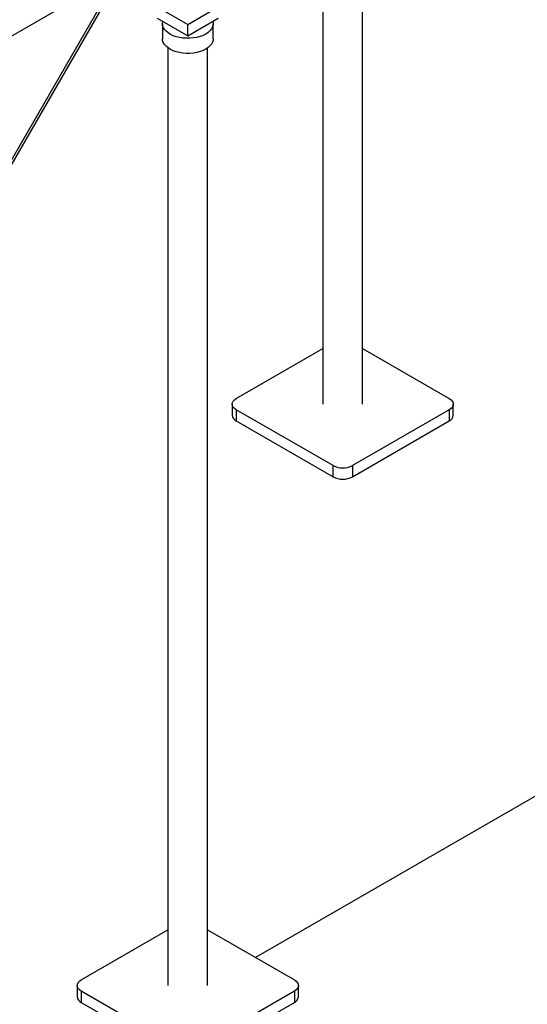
# Model space of a CAD drawing. Header units: millimetres. Extents: x 5 to 589, y 5 to 415.
# Tile 49 of 66: x 509 to 518, y 262 to 280. Entities that reach past the tile are written whole.
import ezdxf

# ---------------------------------------------------------------- set-up
doc = ezdxf.new("R2010")
doc.units = ezdxf.units.MM
doc.layers.add('TRAIT-FORT', color=4, linetype='Continuous', lineweight=25)

msp = doc.modelspace()

# ---------------------------------------------------------------- linework, layer by layer
at = {"layer": 'TRAIT-FORT', "color": 4, "linetype": 'Continuous', "lineweight": 25}
for p, q in [((515.15763, 272.86313), (515.15763, 283.28061)), ((515.15763, 272.86313), (515.15763, 283.28061)), ((515.15763, 272.86313), (515.15763, 283.28061)), ((514.43263, 282.86208), (514.43263, 272.86313)), ((514.43263, 282.86208), (514.43263, 272.86313)), ((514.43263, 282.86208), (514.43263, 272.86313)), ((502.02571, 275.69971), (511.70373, 281.28672)), ((505.99174, 272.45852), (510.78123, 280.75417)), ((510.70177, 280.7083), (505.99174, 272.55028)), ((511.40986, 280.11346), (511.96671, 279.79199)), ((511.96671, 279.79199), (512.52355, 280.11346)), ((511.40986, 279.90932), (511.96671, 279.58786)), ((511.96671, 279.58786), (512.52355, 279.90932)), ((511.50421, 279.80725), (511.50421, 279.53167)), ((511.50421, 279.80725), (511.50421, 279.53167)), ((511.50421, 279.80725), (511.50421, 279.53167)), ((511.96671, 279.58786), (511.96671, 279.79199)), ((512.42921, 279.53167), (512.42921, 279.80725)), ((512.42921, 279.53167), (512.42921, 279.80725)), ((512.42921, 279.53167), (512.42921, 279.80725)), ((511.60421, 279.36586), (511.60421, 262.24982)), ((511.60421, 279.36586), (511.60421, 262.24982)), ((511.60421, 279.36586), (511.60421, 262.24982)), ((512.32921, 262.24982), (512.32921, 279.36586)), ((512.32921, 262.24982), (512.32921, 279.36586)), ((512.32921, 262.24982), (512.32921, 279.36586)), ((512.85059, 272.96518), (514.43263, 273.87847)), ((515.15763, 273.87847), (516.73968, 272.96518)), ((512.77737, 272.86313), (512.77737, 272.65899)), ((512.77737, 272.86313), (512.77737, 272.65899)), ((512.77737, 272.86313), (512.77737, 272.65899)), ((516.8129, 272.65899), (516.8129, 272.86313)), ((516.8129, 272.65899), (516.8129, 272.86313)), ((516.8129, 272.65899), (516.8129, 272.86313)), ((514.61836, 271.74057), (512.85059, 272.76108)), ((512.85059, 272.76108), (512.85059, 272.55694)), ((516.73968, 272.76108), (514.97191, 271.74057)), ((516.73968, 272.76108), (516.73968, 272.55694)), ((512.85059, 272.55694), (514.61836, 271.53643)), ((514.97191, 271.53643), (516.73968, 272.55694)), ((514.61836, 271.53643), (514.61836, 271.74057)), ((514.97191, 271.74057), (514.97191, 271.53643)), ((521.51265, 267.55644), (513.20417, 262.76006)), ((510.02216, 262.35187), (511.60421, 263.26517)), ((512.32921, 263.26517), (513.91125, 262.35187)), ((509.94894, 262.24982), (509.94894, 262.04569)), ((509.94894, 262.24982), (509.94894, 262.04569)), ((509.94894, 262.24982), (509.94894, 262.04569)), ((513.98447, 262.04569), (513.98447, 262.24982)), ((513.98447, 262.04569), (513.98447, 262.24982)), ((513.98447, 262.04569), (513.98447, 262.24982)), ((511.78993, 261.12726), (510.02216, 262.14777)), ((510.02216, 262.14777), (510.02216, 261.94364)), ((513.91125, 262.14777), (512.14348, 261.12726)), ((513.91125, 262.14777), (513.91125, 261.94364)), ((510.02216, 261.94364), (511.78993, 260.92313)), ((512.14348, 260.92313), (513.91125, 261.94364))]:
    msp.add_line(p, q, dxfattribs=at)
at = {"layer": 'TRAIT-FORT', "color": 4, "linetype": 'Continuous', "lineweight": 25, "flags": 128}
for points in [[(512.29374, 279.61846), (512.24505, 279.59402), (512.19093, 279.57373), (512.13245, 279.55799), (512.07075, 279.5471), (512.00702, 279.54127), (511.9425, 279.54062), (511.87846, 279.54516), (511.81613, 279.5548), (511.75674, 279.56936), (511.70143, 279.58854), (511.65128, 279.61198), (511.60728, 279.63923), (511.57027, 279.66974), (511.54097, 279.70293), (511.51997, 279.73815), (511.50765, 279.77471), (511.50428, 279.81191), (511.5099, 279.84902), (511.51052, 279.85121)], [(512.29374, 279.61846), (512.24505, 279.59402), (512.19093, 279.57373), (512.13245, 279.55799), (512.07075, 279.5471), (512.00702, 279.54127), (511.9425, 279.54062), (511.87846, 279.54516), (511.81613, 279.5548), (511.75674, 279.56936), (511.70143, 279.58854), (511.65128, 279.61198), (511.60728, 279.63923), (511.57027, 279.66974), (511.54097, 279.70293), (511.51997, 279.73815), (511.50765, 279.77471), (511.50428, 279.81191), (511.5099, 279.84902), (511.51052, 279.85121)], [(512.29374, 279.61846), (512.24505, 279.59402), (512.19093, 279.57373), (512.13245, 279.55799), (512.07075, 279.5471), (512.00702, 279.54127), (511.9425, 279.54062), (511.87846, 279.54516), (511.81613, 279.5548), (511.75674, 279.56936), (511.70143, 279.58854), (511.65128, 279.61198), (511.60728, 279.63923), (511.57027, 279.66974), (511.54097, 279.70293), (511.51997, 279.73815), (511.50765, 279.77471), (511.50428, 279.81191), (511.5099, 279.84902), (511.51052, 279.85121)], [(512.42289, 279.85121), (512.42857, 279.82123), (512.42745, 279.78398), (512.41735, 279.74719), (512.39849, 279.71157), (512.37122, 279.67781), (512.33608, 279.64657), (512.29374, 279.61846)], [(512.42289, 279.85121), (512.42857, 279.82123), (512.42745, 279.78398), (512.41735, 279.74719), (512.39849, 279.71157), (512.37122, 279.67781), (512.33608, 279.64657), (512.29374, 279.61846)], [(512.42289, 279.85121), (512.42857, 279.82123), (512.42745, 279.78398), (512.41735, 279.74719), (512.39849, 279.71157), (512.37122, 279.67781), (512.33608, 279.64657), (512.29374, 279.61846)], [(512.29374, 279.34288), (512.24505, 279.31844), (512.19093, 279.29815), (512.13245, 279.28241), (512.07075, 279.27152), (512.00702, 279.26569), (511.9425, 279.26504), (511.87846, 279.26958), (511.81613, 279.27922), (511.75674, 279.29378), (511.70143, 279.31296), (511.65128, 279.3364), (511.60728, 279.36364), (511.57027, 279.39416), (511.54097, 279.42735), (511.51997, 279.46257), (511.50765, 279.49913), (511.50421, 279.53167)], [(512.29374, 279.34288), (512.24505, 279.31844), (512.19093, 279.29815), (512.13245, 279.28241), (512.07075, 279.27152), (512.00702, 279.26569), (511.9425, 279.26504), (511.87846, 279.26958), (511.81613, 279.27922), (511.75674, 279.29378), (511.70143, 279.31296), (511.65128, 279.3364), (511.60728, 279.36364), (511.57027, 279.39416), (511.54097, 279.42735), (511.51997, 279.46257), (511.50765, 279.49913), (511.50421, 279.53167)], [(512.29374, 279.34288), (512.24505, 279.31844), (512.19093, 279.29815), (512.13245, 279.28241), (512.07075, 279.27152), (512.00702, 279.26569), (511.9425, 279.26504), (511.87846, 279.26958), (511.81613, 279.27922), (511.75674, 279.29378), (511.70143, 279.31296), (511.65128, 279.3364), (511.60728, 279.36364), (511.57027, 279.39416), (511.54097, 279.42735), (511.51997, 279.46257), (511.50765, 279.49913), (511.50421, 279.53167)], [(512.42921, 279.53167), (512.42745, 279.5084), (512.41735, 279.47161), (512.39849, 279.43599), (512.37122, 279.40223), (512.33608, 279.37099), (512.29374, 279.34288)], [(512.42921, 279.53167), (512.42745, 279.5084), (512.41735, 279.47161), (512.39849, 279.43599), (512.37122, 279.40223), (512.33608, 279.37099), (512.29374, 279.34288)], [(512.42921, 279.53167), (512.42745, 279.5084), (512.41735, 279.47161), (512.39849, 279.43599), (512.37122, 279.40223), (512.33608, 279.37099), (512.29374, 279.34288)], [(512.85059, 272.76108), (512.8195, 272.78295), (512.7964, 272.8079), (512.78217, 272.83497), (512.77737, 272.86313), (512.78217, 272.89128), (512.7964, 272.91836), (512.8195, 272.94331), (512.85059, 272.96518)], [(512.85059, 272.76108), (512.8195, 272.78295), (512.7964, 272.8079), (512.78217, 272.83497), (512.77737, 272.86313), (512.78217, 272.89128), (512.7964, 272.91836), (512.8195, 272.94331), (512.85059, 272.96518)], [(512.85059, 272.76108), (512.8195, 272.78295), (512.7964, 272.8079), (512.78217, 272.83497), (512.77737, 272.86313), (512.78217, 272.89128), (512.7964, 272.91836), (512.8195, 272.94331), (512.85059, 272.96518)], [(516.73968, 272.96518), (516.77077, 272.94331), (516.79387, 272.91836), (516.8081, 272.89128), (516.8129, 272.86313), (516.8081, 272.83497), (516.79387, 272.8079), (516.77077, 272.78295), (516.73968, 272.76108)], [(516.73968, 272.96518), (516.77077, 272.94331), (516.79387, 272.91836), (516.8081, 272.89128), (516.8129, 272.86313), (516.8081, 272.83497), (516.79387, 272.8079), (516.77077, 272.78295), (516.73968, 272.76108)], [(516.73968, 272.96518), (516.77077, 272.94331), (516.79387, 272.91836), (516.8081, 272.89128), (516.8129, 272.86313), (516.8081, 272.83497), (516.79387, 272.8079), (516.77077, 272.78295), (516.73968, 272.76108)], [(510.02216, 262.14777), (509.99107, 262.16964), (509.96797, 262.19459), (509.95374, 262.22167), (509.94894, 262.24982), (509.95374, 262.27798), (509.96797, 262.30505), (509.99107, 262.33), (510.02216, 262.35187)], [(510.02216, 262.14777), (509.99107, 262.16964), (509.96797, 262.19459), (509.95374, 262.22167), (509.94894, 262.24982), (509.95374, 262.27798), (509.96797, 262.30505), (509.99107, 262.33), (510.02216, 262.35187)], [(510.02216, 262.14777), (509.99107, 262.16964), (509.96797, 262.19459), (509.95374, 262.22167), (509.94894, 262.24982), (509.95374, 262.27798), (509.96797, 262.30505), (509.99107, 262.33), (510.02216, 262.35187)], [(513.91125, 262.35187), (513.94234, 262.33), (513.96544, 262.30505), (513.97967, 262.27798), (513.98447, 262.24982), (513.97967, 262.22167), (513.96544, 262.19459), (513.94234, 262.16964), (513.91125, 262.14777)], [(513.91125, 262.35187), (513.94234, 262.33), (513.96544, 262.30505), (513.97967, 262.27798), (513.98447, 262.24982), (513.97967, 262.22167), (513.96544, 262.19459), (513.94234, 262.16964), (513.91125, 262.14777)], [(513.91125, 262.35187), (513.94234, 262.33), (513.96544, 262.30505), (513.97967, 262.27798), (513.98447, 262.24982), (513.97967, 262.22167), (513.96544, 262.19459), (513.94234, 262.16964), (513.91125, 262.14777)]]:
    msp.add_lwpolyline(points, dxfattribs=at)
at = {"layer": 'TRAIT-FORT', "color": 4, "linetype": 'Continuous', "lineweight": 25}
for centre, radius, start, end in [((512.90248, 272.67147), 0.12573, 185.694799, 245.625342), ((516.68779, 272.67147), 0.12573, 294.374658, 354.305201), ((514.79513, 272.08174), 0.38426, 242.609672, 297.390328), ((514.79513, 271.87761), 0.38426, 242.609672, 297.390328), ((510.07405, 262.05816), 0.12573, 185.694799, 245.625342), ((513.85936, 262.05816), 0.12573, 294.374658, 354.305201)]:
    msp.add_arc(centre, radius, start, end, dxfattribs=at)

doc.saveas('drawing.dxf')
